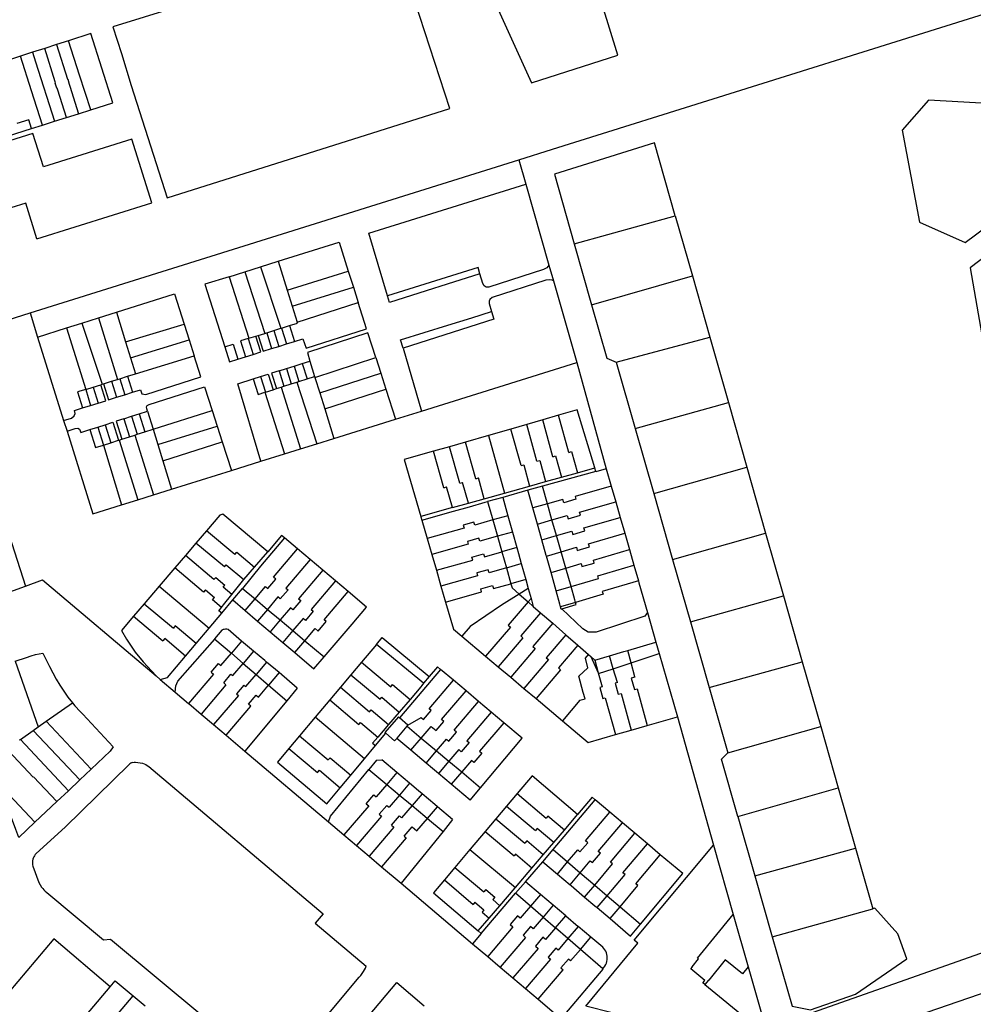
# Model space of a CAD drawing. Header units: inches. Extents: x 210911 to 224988, y 571697 to 586201.
# Tile 144 of 256: x 223356 to 223721, y 572435 to 572811. Entities that reach past the tile are written whole.
import ezdxf

# ---------------------------------------------------------------- set-up
doc = ezdxf.new("R2010")
doc.units = ezdxf.units.IN
doc.header["$MEASUREMENT"] = 0

msp = doc.modelspace()

# ---------------------------------------------------------------- linework, layer by layer
for points in [[(223584.744, 572797.544), (223561.922, 572871.934), (223519.269, 572858.79), (223551.85, 572786.946), (223584.744, 572797.544)], [(223412.756, 572743.052), (223520.64, 572777.111), (223499.639, 572841.763), (223391.952, 572808.406)], [(223546.952, 572757.523), (223559.889, 572761.588), (223769.438, 572827.427)], [(223391.952, 572808.406), (223395.216, 572798.195), (223399.007, 572785.892), (223412.756, 572743.052)], [(223383.526, 572776.619), (223391.994, 572779.266), (223383.601, 572805.809), (223374.959, 572803.026)], [(223370.444, 572801.573), (223365.924, 572800.121)], [(223374.959, 572803.026), (223370.444, 572801.573)], [(223370.444, 572801.573), (223374.667, 572788.364)], [(223383.526, 572776.619), (223379.237, 572789.845), (223374.959, 572803.026)], [(223356.685, 572797.146), (223347.98, 572794.343)], [(223361.273, 572798.624), (223356.685, 572797.146)], [(223365.095, 572770.858), (223360.925, 572783.897), (223356.685, 572797.146)], [(223365.924, 572800.121), (223361.273, 572798.624)], [(223361.273, 572798.624), (223362.439, 572794.947), (223369.623, 572772.276)], [(223370.099, 572786.886), (223369.945, 572787.375), (223365.924, 572800.121)], [(223370.701, 572784.976), (223370.597, 572784.942), (223369.976, 572786.846), (223370.099, 572786.886)], [(223374.667, 572788.364), (223374.757, 572788.393), (223375.297, 572786.463), (223375.277, 572786.457)], [(223375.277, 572786.457), (223375.502, 572785.754), (223378.888, 572775.172)], [(223374.252, 572773.725), (223370.961, 572784.154), (223370.701, 572784.976)], [(223771.123, 572753.613), (223764.04, 572776.919), (223703.427, 572780.361), (223693.307, 572768.937)], [(223374.252, 572773.725), (223378.888, 572775.172)], [(223378.888, 572775.172), (223383.526, 572776.619)], [(223360.868, 572769.534), (223359.816, 572772.864), (223355.308, 572771.452)], [(223360.868, 572769.534), (223365.095, 572770.858)], [(223365.095, 572770.858), (223369.623, 572772.276)], [(223369.623, 572772.276), (223374.252, 572773.725)], [(223333.597, 572760.903), (223360.868, 572769.534)], [(223361.456, 572767.649), (223334.142, 572759.15)], [(223362.902, 572727.37), (223406.888, 572741.122), (223399.259, 572765.457), (223365.423, 572754.94), (223361.456, 572767.649)], [(223693.307, 572768.937), (223699.975, 572733.807), (223717.438, 572726.047)], [(223598.748, 572764.109), (223560.555, 572752.131), (223568.147, 572725.441)], [(223606.702, 572736.23), (223598.748, 572764.109)], [(223360.363, 572699.066), (223546.952, 572757.523)], [(223546.952, 572757.523), (223549.616, 572748.305)], [(223717.438, 572726.047), (223734.249, 572738.439), (223741.233, 572743.388), (223745.124, 572745.475), (223748.494, 572746.704), (223771.123, 572753.613)], [(223496.826, 572705.611), (223489.706, 572729.57), (223549.616, 572748.305)], [(223549.616, 572748.305), (223558.464, 572717.331)], [(223362.902, 572727.37), (223358.666, 572740.99), (223341.424, 572735.632)], [(223568.147, 572725.441), (223606.702, 572736.23)], [(223606.702, 572736.23), (223613.235, 572713.321)], [(223455.115, 572718.838), (223478.311, 572726.149), (223481.856, 572715.026)], [(223568.147, 572725.441), (223574.742, 572702.24)], [(223735.559, 572728.316), (223729.879, 572724.305), (223719.343, 572716.321), (223725.872, 572678.998)], [(223448.39, 572716.719), (223455.115, 572718.838)], [(223455.115, 572718.838), (223458.559, 572707.79)], [(223436.355, 572712.924), (223442.369, 572714.822)], [(223442.369, 572714.822), (223448.39, 572716.719)], [(223442.369, 572714.822), (223449.944, 572691.298)], [(223448.39, 572716.719), (223456.055, 572693.211)], [(223458.559, 572707.79), (223481.856, 572715.026)], [(223481.856, 572715.026), (223483.803, 572708.945)], [(223531.414, 572716.47), (223496.826, 572705.611)], [(223532.144, 572713.964), (223531.414, 572716.47)], [(223558.464, 572717.331), (223557.657, 572716.337), (223556.455, 572715.682), (223535.522, 572708.876), (223534.547, 572708.924), (223533.726, 572709.429), (223533.201, 572710.336), (223532.144, 572713.964)], [(223558.464, 572717.331), (223560.18, 572711.369)], [(223436.355, 572712.924), (223427.117, 572710.014)], [(223436.355, 572712.924), (223443.89, 572689.401)], [(223532.144, 572713.964), (223519.643, 572710.043), (223511.571, 572707.506), (223497.568, 572703.112), (223496.826, 572705.611)], [(223560.18, 572711.369), (223559.725, 572711.542), (223558.593, 572711.716), (223557.302, 572711.555), (223536.821, 572704.959)], [(223560.18, 572711.369), (223569.173, 572680.163)], [(223574.742, 572702.24), (223613.235, 572713.321)], [(223613.235, 572713.321), (223619.939, 572689.798)], [(223427.117, 572710.014), (223434.68, 572686.105)], [(223458.559, 572707.79), (223460.453, 572701.711)], [(223460.453, 572701.711), (223483.803, 572708.945)], [(223483.803, 572708.945), (223485.67, 572703.058)], [(223393.286, 572699.355), (223415.466, 572706.339), (223419.157, 572694.784)], [(223462.363, 572695.575), (223485.67, 572703.058)], [(223488.871, 572693.014), (223485.67, 572703.058)], [(223536.821, 572704.959), (223535.962, 572704.265), (223535.598, 572703.647), (223535.631, 572702.713), (223536.554, 572699.592)], [(223386.428, 572697.194), (223393.286, 572699.355)], [(223393.286, 572699.355), (223396.8, 572688.105)], [(223460.453, 572701.711), (223462.363, 572695.575)], [(223502.762, 572685.598), (223501.804, 572688.831), (223519.893, 572694.43), (223529.003, 572697.255), (223536.554, 572699.592)], [(223536.554, 572699.592), (223537.412, 572696.691), (223502.762, 572685.598)], [(223574.742, 572702.24), (223580.56, 572681.769), (223584.161, 572680.313)], [(223339.868, 572692.617), (223360.363, 572699.066)], [(223360.363, 572699.066), (223363.225, 572689.887)], [(223380.171, 572695.22), (223386.428, 572697.194)], [(223386.428, 572697.194), (223393.782, 572673.702)], [(223459.389, 572694.254), (223462.475, 572695.218), (223462.363, 572695.575)], [(223363.225, 572689.887), (223374.271, 572693.366)], [(223374.271, 572693.366), (223380.171, 572695.22)], [(223374.271, 572693.366), (223381.586, 572669.876)], [(223380.171, 572695.22), (223387.869, 572671.847)], [(223396.8, 572688.105), (223419.157, 572694.784)], [(223419.157, 572694.784), (223421.073, 572688.794)], [(223450.709, 572691.536), (223453.447, 572692.395)], [(223453.447, 572692.395), (223456.055, 572693.211)], [(223453.447, 572692.395), (223455.336, 572686.323)], [(223456.055, 572693.211), (223456.344, 572693.301)], [(223456.344, 572693.301), (223459.389, 572694.254)], [(223456.344, 572693.301), (223458.231, 572687.228)], [(223459.389, 572694.254), (223461.275, 572688.18)], [(223465.73, 572685.608), (223488.871, 572693.014)], [(223363.225, 572689.887), (223373.174, 572657.959)], [(223396.8, 572688.105), (223398.736, 572681.906)], [(223398.736, 572681.906), (223421.073, 572688.794)], [(223421.073, 572688.794), (223422.999, 572682.765)], [(223443.661, 572689.329), (223440.73, 572688.411), (223442.611, 572682.337)], [(223443.661, 572689.329), (223443.89, 572689.401)], [(223443.661, 572689.329), (223445.547, 572683.258)], [(223443.89, 572689.401), (223446.575, 572690.243)], [(223445.547, 572683.258), (223448.462, 572684.171), (223446.575, 572690.243)], [(223446.575, 572690.243), (223447.443, 572690.515)], [(223447.443, 572690.515), (223449.944, 572691.298)], [(223447.443, 572690.515), (223449.328, 572684.442), (223452.596, 572685.466)], [(223449.944, 572691.298), (223450.709, 572691.536)], [(223450.709, 572691.536), (223452.596, 572685.466)], [(223458.231, 572687.228), (223461.275, 572688.18)], [(223461.275, 572688.18), (223464.557, 572689.206), (223465.73, 572685.608)], [(223492.357, 572682.092), (223489.372, 572691.448), (223466.259, 572683.973)], [(223584.161, 572680.313), (223619.939, 572689.798)], [(223619.939, 572689.798), (223627.017, 572664.94)], [(223434.68, 572686.105), (223437.912, 572687.119), (223439.683, 572681.418)], [(223434.68, 572686.105), (223436.451, 572680.403), (223439.683, 572681.418)], [(223452.596, 572685.466), (223455.336, 572686.323)], [(223455.336, 572686.323), (223458.231, 572687.228)], [(223502.762, 572685.598), (223509.869, 572661.629)], [(223398.736, 572681.906), (223400.628, 572675.849)], [(223400.628, 572675.849), (223422.999, 572682.765)], [(223402.522, 572669.741), (223403.059, 572668.243), (223403.746, 572668.049), (223404.543, 572667.993), (223425.581, 572674.679), (223422.999, 572682.765)], [(223439.683, 572681.418), (223442.611, 572682.337)], [(223442.611, 572682.337), (223445.547, 572683.258)], [(223464.289, 572679.779), (223467.168, 572680.683)], [(223466.259, 572683.973), (223467.168, 572680.683)], [(223467.168, 572680.683), (223469.015, 572674.763)], [(223469.112, 572674.451), (223492.357, 572682.092)], [(223492.357, 572682.092), (223494.266, 572676.103)], [(223584.161, 572680.313), (223591.409, 572654.948)], [(223329.267, 572679.313), (223330.82, 572675.557), (223338.623, 572656.693), (223358.633, 572594.73)], [(223455.432, 572676.995), (223452.559, 572676.091), (223454.402, 572670.171)], [(223455.432, 572676.995), (223458.256, 572677.883)], [(223455.432, 572676.995), (223457.276, 572671.075)], [(223458.256, 572677.883), (223461.167, 572678.798)], [(223458.256, 572677.883), (223460.1, 572671.963)], [(223461.167, 572678.798), (223464.289, 572679.779)], [(223461.167, 572678.798), (223463.013, 572672.878)], [(223464.289, 572679.779), (223466.135, 572673.859)], [(223509.869, 572661.629), (223569.173, 572680.163)], [(223569.173, 572680.163), (223580.359, 572639.579)], [(223388.41, 572672.016), (223391.499, 572672.986)], [(223391.499, 572672.986), (223393.782, 572673.702)], [(223391.499, 572672.986), (223393.399, 572666.876)], [(223393.782, 572673.702), (223394.591, 572673.956)], [(223394.591, 572673.956), (223397.592, 572674.897)], [(223394.591, 572673.956), (223396.489, 572667.847)], [(223397.592, 572674.897), (223400.628, 572675.849)], [(223397.592, 572674.897), (223399.489, 572668.789)], [(223448.466, 572642.439), (223439.655, 572672.025), (223445.564, 572673.889)], [(223445.564, 572673.889), (223448.386, 572674.777)], [(223445.564, 572673.889), (223447.408, 572667.968), (223450.051, 572668.801), (223457.495, 572645.265)], [(223448.386, 572674.777), (223451.3, 572675.695), (223453.145, 572669.775)], [(223448.386, 572674.777), (223450.229, 572668.857), (223453.145, 572669.775)], [(223462.265, 572672.644), (223463.013, 572672.878)], [(223463.013, 572672.878), (223466.135, 572673.859)], [(223466.135, 572673.859), (223469.015, 572674.763)], [(223469.015, 572674.763), (223469.112, 572674.451)], [(223469.112, 572674.451), (223470.94, 572668.598)], [(223470.94, 572668.598), (223494.266, 572676.103)], [(223494.266, 572676.103), (223496.237, 572669.921)], [(223381.586, 572669.876), (223378.511, 572668.912), (223380.413, 572662.804)], [(223381.586, 572669.876), (223384.415, 572670.764)], [(223381.586, 572669.876), (223383.411, 572663.744)], [(223384.415, 572670.764), (223387.337, 572671.68)], [(223384.415, 572670.764), (223386.317, 572664.655)], [(223386.317, 572664.655), (223389.238, 572665.571), (223387.337, 572671.68)], [(223387.337, 572671.68), (223387.869, 572671.847)], [(223387.869, 572671.847), (223388.41, 572672.016)], [(223388.41, 572672.016), (223390.311, 572665.907), (223393.399, 572666.876)], [(223399.489, 572668.789), (223402.522, 572669.741)], [(223405.127, 572661.548), (223404.896, 572662.419), (223404.837, 572663.186), (223405.12, 572663.717), (223405.795, 572664.124), (223426.999, 572670.927), (223429.923, 572661.767)], [(223453.145, 572669.775), (223454.402, 572670.171)], [(223454.402, 572670.171), (223456.17, 572670.727)], [(223456.17, 572670.727), (223457.276, 572671.075)], [(223456.17, 572670.727), (223463.546, 572647.154)], [(223457.276, 572671.075), (223460.1, 572671.963)], [(223460.1, 572671.963), (223462.265, 572672.644)], [(223462.265, 572672.644), (223469.839, 572649.118)], [(223472.86, 572662.446), (223496.237, 572669.921)], [(223496.237, 572669.921), (223499.879, 572658.506)], [(223393.399, 572666.876), (223396.489, 572667.847)], [(223396.489, 572667.847), (223399.489, 572668.789)], [(223470.94, 572668.598), (223472.86, 572662.446)], [(223373.174, 572657.959), (223376.191, 572658.888), (223377.122, 572659.756), (223377.511, 572660.694), (223377.329, 572661.836), (223380.413, 572662.804)], [(223380.413, 572662.804), (223383.411, 572663.744)], [(223383.411, 572663.744), (223386.317, 572664.655)], [(223402.011, 572660.551), (223405.127, 572661.548)], [(223405.127, 572661.548), (223407.287, 572654.67)], [(223407.287, 572654.67), (223429.923, 572661.767)], [(223429.923, 572661.767), (223431.815, 572655.826)], [(223472.86, 572662.446), (223476.379, 572651.168)], [(223499.879, 572658.506), (223509.869, 572661.629)], [(223569.289, 572662.032), (223562.161, 572659.984)], [(223575.963, 572639.911), (223569.289, 572662.032)], [(223591.409, 572654.948), (223627.017, 572664.94)], [(223627.017, 572664.94), (223634.056, 572640.182)], [(223373.174, 572657.959), (223374.484, 572653.963)], [(223396.115, 572658.663), (223393.204, 572657.731), (223395.361, 572650.852)], [(223396.115, 572658.663), (223399.116, 572659.625)], [(223396.115, 572658.663), (223398.275, 572651.784)], [(223399.116, 572659.625), (223402.011, 572660.551)], [(223399.116, 572659.625), (223401.278, 572652.746)], [(223402.011, 572660.551), (223404.172, 572653.673)], [(223476.379, 572651.168), (223499.879, 572658.506)], [(223556.094, 572658.241), (223550.025, 572656.498)], [(223562.161, 572659.984), (223556.094, 572658.241)], [(223559.982, 572644.172), (223556.094, 572658.241)], [(223566.069, 572645.85), (223562.161, 572659.984)], [(223374.484, 572653.963), (223377.611, 572654.966), (223378.644, 572655.023), (223379.261, 572654.659), (223379.727, 572653.427), (223383.173, 572654.527)], [(223374.484, 572653.963), (223384.359, 572622.422), (223395.271, 572625.827)], [(223383.173, 572654.527), (223386.248, 572655.51)], [(223383.173, 572654.527), (223385.339, 572647.647), (223388.413, 572648.629)], [(223386.248, 572655.51), (223388.964, 572656.376)], [(223386.248, 572655.51), (223388.413, 572648.629)], [(223388.964, 572656.376), (223391.925, 572657.321), (223394.081, 572650.442)], [(223388.964, 572656.376), (223391.126, 572649.497)], [(223404.172, 572653.673), (223407.287, 572654.67)], [(223407.287, 572654.67), (223409.11, 572648.814)], [(223409.11, 572648.814), (223431.815, 572655.826)], [(223431.815, 572655.826), (223433.723, 572649.859)], [(223543.958, 572654.755), (223535.432, 572652.305)], [(223550.025, 572656.498), (223543.958, 572654.755)], [(223547.811, 572640.815), (223543.958, 572654.755)], [(223553.898, 572642.493), (223550.025, 572656.498)], [(223591.409, 572654.948), (223598.502, 572630.102)], [(223391.126, 572649.497), (223394.081, 572650.442)], [(223394.081, 572650.442), (223394.385, 572650.539)], [(223394.385, 572650.539), (223395.361, 572650.852)], [(223394.385, 572650.539), (223401.45, 572627.758)], [(223395.361, 572650.852), (223398.275, 572651.784)], [(223398.275, 572651.784), (223400.36, 572652.453)], [(223400.36, 572652.453), (223401.278, 572652.746)], [(223400.36, 572652.453), (223407.443, 572629.62)], [(223401.278, 572652.746), (223404.172, 572653.673)], [(223469.839, 572649.118), (223476.379, 572651.168)], [(223535.432, 572652.305), (223526.565, 572649.758)], [(223535.432, 572652.305), (223541.553, 572630.3)], [(223388.413, 572648.629), (223391.126, 572649.497)], [(223388.413, 572648.629), (223395.271, 572625.827)], [(223409.11, 572648.814), (223411.026, 572642.655)], [(223411.026, 572642.655), (223433.723, 572649.859)], [(223433.723, 572649.859), (223437.216, 572638.933)], [(223457.495, 572645.265), (223463.546, 572647.154)], [(223463.546, 572647.154), (223469.839, 572649.118)], [(223520.488, 572648.012), (223514.415, 572646.267)], [(223526.565, 572649.758), (223520.488, 572648.012)], [(223524.44, 572634.063), (223520.488, 572648.012)], [(223530.519, 572635.776), (223526.565, 572649.758)], [(223448.466, 572642.439), (223457.495, 572645.265)], [(223514.415, 572646.267), (223503.231, 572643.054), (223509.529, 572621.357)], [(223518.352, 572632.349), (223514.415, 572646.267)], [(223553.898, 572642.493), (223554.944, 572642.782)], [(223554.944, 572642.782), (223557.184, 572634.666)], [(223559.982, 572644.172), (223561.016, 572644.457)], [(223561.016, 572644.457), (223563.251, 572636.361)], [(223566.069, 572645.85), (223567.126, 572646.142)], [(223567.126, 572646.142), (223569.355, 572638.065)], [(223411.026, 572642.655), (223414.413, 572631.81)], [(223414.413, 572631.81), (223437.216, 572638.933)], [(223437.216, 572638.933), (223448.466, 572642.439)], [(223547.811, 572640.815), (223548.863, 572641.105)], [(223548.863, 572641.105), (223551.107, 572632.969)], [(223569.355, 572638.065), (223575.963, 572639.911)], [(223575.994, 572639.808), (223575.963, 572639.911)], [(223576.362, 572638.59), (223575.994, 572639.808)], [(223580.359, 572639.579), (223576.417, 572638.407), (223576.362, 572638.59)], [(223580.359, 572639.579), (223582.274, 572632.894)], [(223598.502, 572630.102), (223634.056, 572640.182)], [(223634.056, 572640.182), (223641.227, 572614.95)], [(223530.519, 572635.776), (223531.548, 572636.066)], [(223533.786, 572628.131), (223531.548, 572636.066)], [(223576.362, 572638.59), (223555.967, 572632.877)], [(223557.184, 572634.666), (223563.251, 572636.361)], [(223563.251, 572636.361), (223569.355, 572638.065)], [(223407.443, 572629.62), (223414.413, 572631.81)], [(223518.352, 572632.349), (223519.385, 572632.64)], [(223521.616, 572624.733), (223519.385, 572632.64)], [(223524.44, 572634.063), (223525.468, 572634.353)], [(223527.701, 572626.432), (223525.468, 572634.353)], [(223541.553, 572630.3), (223551.107, 572632.969)], [(223555.967, 572632.877), (223550.478, 572631.339)], [(223551.107, 572632.969), (223557.184, 572634.666)], [(223557.881, 572626.18), (223555.967, 572632.877)], [(223582.274, 572632.894), (223568.468, 572629.036), (223568.775, 572627.991), (223564.107, 572626.619), (223563.759, 572627.823), (223557.881, 572626.18)], [(223582.274, 572632.894), (223583.974, 572626.956)], [(223395.271, 572625.827), (223401.45, 572627.758)], [(223401.45, 572627.758), (223407.443, 572629.62)], [(223527.701, 572626.432), (223533.786, 572628.131)], [(223533.786, 572628.131), (223541.553, 572630.3)], [(223540.831, 572628.637), (223535.067, 572627.023)], [(223550.478, 572631.339), (223540.831, 572628.637)], [(223540.831, 572628.637), (223542.795, 572621.636)], [(223552.354, 572624.636), (223550.478, 572631.339)], [(223598.502, 572630.102), (223605.689, 572604.887)], [(223521.616, 572624.733), (223509.529, 572621.357)], [(223509.928, 572619.985), (223522.003, 572623.366), (223528.087, 572625.069), (223534.171, 572626.772), (223535.067, 572627.023)], [(223521.616, 572624.733), (223527.701, 572626.432)], [(223535.067, 572627.023), (223537.055, 572620.012)], [(223557.881, 572626.18), (223552.354, 572624.636)], [(223554.081, 572618.467), (223552.354, 572624.636)], [(223559.63, 572620.064), (223557.881, 572626.18)], [(223559.63, 572620.064), (223565.492, 572621.751), (223565.873, 572620.448), (223570.495, 572621.808), (223570.193, 572622.989), (223583.974, 572626.956)], [(223583.974, 572626.956), (223585.682, 572620.997)], [(223433.988, 572622.264), (223432.772, 572621.878), (223427.691, 572615.915)], [(223451.105, 572607.876), (223433.988, 572622.264)], [(223509.529, 572621.357), (223509.554, 572621.272)], [(223509.554, 572621.272), (223509.928, 572619.985)], [(223542.795, 572621.636), (223537.055, 572620.012)], [(223542.795, 572621.636), (223544.545, 572615.396)], [(223561.336, 572614.098), (223567.256, 572615.8), (223567.63, 572614.527), (223572.154, 572615.858), (223571.857, 572617.02), (223585.682, 572620.997)], [(223585.682, 572620.997), (223587.423, 572614.921)], [(223509.928, 572619.985), (223511.984, 572612.904)], [(223537.055, 572620.012), (223530.179, 572618.067), (223529.851, 572619.223), (223525.763, 572618.066), (223526.068, 572616.908), (223511.984, 572612.904)], [(223537.055, 572620.012), (223538.823, 572613.776)], [(223554.081, 572618.467), (223559.63, 572620.064)], [(223555.753, 572612.493), (223555.613, 572612.994), (223554.081, 572618.467)], [(223561.336, 572614.098), (223559.63, 572620.064)], [(223427.691, 572615.915), (223423.655, 572611.179)], [(223438.559, 572606.829), (223427.691, 572615.915)], [(223457.481, 572613.183), (223448.365, 572602.424), (223441.433, 572593.878)], [(223457.481, 572613.183), (223456.333, 572614.15), (223451.105, 572607.876)], [(223462.436, 572609.008), (223457.481, 572613.183)], [(223511.984, 572612.904), (223513.741, 572606.853)], [(223538.823, 572613.776), (223532.07, 572611.866), (223531.742, 572613.02), (223527.414, 572611.795), (223527.679, 572610.82), (223513.741, 572606.853)], [(223544.545, 572615.396), (223538.823, 572613.776)], [(223538.823, 572613.776), (223540.508, 572607.831)], [(223544.545, 572615.396), (223546.215, 572609.446)], [(223555.753, 572612.493), (223561.336, 572614.098)], [(223563.12, 572607.857), (223561.336, 572614.098)], [(223563.12, 572607.857), (223568.938, 572609.57), (223569.276, 572608.419), (223573.949, 572609.795), (223573.628, 572610.858), (223587.423, 572614.921)], [(223587.423, 572614.921), (223589.211, 572608.679)], [(223605.689, 572604.887), (223641.227, 572614.95)], [(223641.227, 572614.95), (223648.026, 572591.045)], [(223423.655, 572611.179), (223419.64, 572606.467)], [(223434.567, 572602.064), (223423.655, 572611.179)], [(223446.235, 572589.86), (223450.263, 572594.624), (223451.169, 572593.857), (223454.156, 572597.409), (223453.27, 572598.157), (223462.436, 572609.008)], [(223467.273, 572604.931), (223462.436, 572609.008)], [(223546.215, 572609.446), (223540.508, 572607.831)], [(223546.215, 572609.446), (223546.824, 572607.274), (223547.926, 572603.343)], [(223557.433, 572606.502), (223555.753, 572612.493)], [(223419.64, 572606.467), (223415.577, 572601.699)], [(223430.554, 572597.241), (223419.64, 572606.467)], [(223438.559, 572606.829), (223439.258, 572607.666), (223446.056, 572601.989)], [(223446.056, 572601.989), (223451.105, 572607.876)], [(223513.741, 572606.853), (223515.502, 572600.787)], [(223515.502, 572600.787), (223529.37, 572604.73), (223529.032, 572605.833), (223533.506, 572607.098), (223533.834, 572605.943), (223540.508, 572607.831)], [(223540.508, 572607.831), (223542.238, 572601.731)], [(223557.516, 572606.207), (223557.433, 572606.502)], [(223557.516, 572606.207), (223563.12, 572607.857)], [(223559.265, 572599.967), (223557.516, 572606.207)], [(223564.902, 572601.627), (223563.12, 572607.857)], [(223564.902, 572601.627), (223570.722, 572603.341), (223571.061, 572602.19), (223575.735, 572603.566), (223575.442, 572604.625), (223589.211, 572608.679)], [(223589.211, 572608.679), (223590.895, 572602.798)], [(223415.577, 572601.699), (223409.598, 572594.682)], [(223426.547, 572592.442), (223415.577, 572601.699)], [(223434.567, 572602.064), (223435.253, 572602.885), (223441.995, 572597.255)], [(223441.995, 572597.255), (223446.056, 572601.989)], [(223467.273, 572604.931), (223458.056, 572594.02), (223458.836, 572593.36), (223455.896, 572589.872), (223455.002, 572590.63), (223450.987, 572585.883)], [(223472.117, 572600.848), (223467.273, 572604.931)], [(223542.238, 572601.731), (223535.647, 572599.865), (223535.317, 572601.029), (223530.889, 572599.774), (223531.175, 572598.695), (223517.258, 572594.739)], [(223542.238, 572601.731), (223547.926, 572603.343)], [(223542.238, 572601.731), (223543.949, 572595.692)], [(223547.926, 572603.343), (223549.621, 572597.298)], [(223559.265, 572599.967), (223564.902, 572601.627)], [(223566.917, 572594.583), (223564.902, 572601.627)], [(223566.917, 572594.583), (223577.381, 572597.664), (223577.106, 572598.739), (223590.895, 572602.798)], [(223590.895, 572602.798), (223592.624, 572596.763)], [(223605.689, 572604.887), (223612.475, 572581.121)], [(223431.27, 572598.099), (223430.554, 572597.241)], [(223431.27, 572598.099), (223434.774, 572595.174)], [(223472.117, 572600.848), (223462.906, 572589.944), (223463.702, 572589.273), (223460.712, 572585.731), (223459.778, 572586.523), (223455.818, 572581.841)], [(223476.961, 572596.765), (223472.117, 572600.848)], [(223515.502, 572600.787), (223517.258, 572594.739)], [(223561.242, 572592.913), (223559.265, 572599.967)], [(223283.058, 572567.52), (223358.633, 572594.73)], [(223358.633, 572594.73), (223365.067, 572597.181), (223408.499, 572560.435)], [(223409.598, 572594.682), (223403.935, 572588.037)], [(223409.598, 572594.682), (223428.719, 572578.729)], [(223434.04, 572594.295), (223434.774, 572595.174)], [(223437.354, 572591.493), (223434.04, 572594.295)], [(223437.354, 572591.493), (223441.995, 572597.255)], [(223437.742, 572589.48), (223441.433, 572593.878)], [(223441.433, 572593.878), (223446.235, 572589.86)], [(223476.961, 572596.765), (223467.692, 572585.792), (223468.476, 572585.128), (223465.503, 572581.61), (223464.572, 572582.398), (223460.667, 572577.783)], [(223481.79, 572592.695), (223476.961, 572596.765)], [(223517.258, 572594.739), (223519.014, 572588.69)], [(223519.014, 572588.69), (223532.783, 572592.605), (223532.492, 572593.705), (223536.959, 572594.97), (223537.289, 572593.806), (223543.949, 572595.692)], [(223549.621, 572597.298), (223543.949, 572595.692)], [(223543.949, 572595.692), (223544.403, 572594.094), (223547.168, 572591.68)], [(223550.598, 572593.812), (223547.168, 572591.68)], [(223549.621, 572597.298), (223550.598, 572593.812)], [(223550.598, 572593.812), (223551.657, 572590.037)], [(223561.242, 572592.913), (223566.917, 572594.583)], [(223568.645, 572588.539), (223568.381, 572589.46), (223566.917, 572594.583)], [(223592.624, 572596.763), (223578.848, 572592.702), (223579.169, 572591.641), (223568.645, 572588.539)], [(223592.624, 572596.763), (223592.832, 572596.038)], [(223592.832, 572596.038), (223596.072, 572584.729)], [(223427.274, 572593.312), (223426.547, 572592.442)], [(223427.274, 572593.312), (223430.777, 572590.387)], [(223430.035, 572589.499), (223430.777, 572590.387)], [(223434.177, 572587.548), (223437.354, 572591.493)], [(223465.296, 572573.91), (223469.212, 572578.533), (223470.305, 572577.607), (223473.388, 572581.25), (223472.649, 572581.875), (223481.79, 572592.695)], [(223483.274, 572580.247), (223488.827, 572586.764), (223481.79, 572592.695)], [(223547.168, 572591.68), (223540.387, 572587.465), (223528.36, 572579.329)], [(223547.168, 572591.68), (223550.544, 572588.733)], [(223551.657, 572590.037), (223550.544, 572588.733)], [(223551.657, 572590.037), (223552.502, 572587.023)], [(223562.64, 572587.928), (223561.242, 572592.913)], [(223612.475, 572581.121), (223648.026, 572591.045)], [(223648.026, 572591.045), (223655.203, 572565.861)], [(223403.935, 572588.037), (223399.85, 572583.243)], [(223403.935, 572588.037), (223415.105, 572578.693)], [(223433.437, 572586.63), (223430.035, 572589.499)], [(223432.408, 572585.352), (223433.437, 572586.63)], [(223433.437, 572586.63), (223434.177, 572587.548)], [(223433.523, 572584.453), (223437.742, 572589.48)], [(223437.742, 572589.48), (223442.5, 572585.443)], [(223442.5, 572585.443), (223446.235, 572589.86)], [(223446.235, 572589.86), (223450.987, 572585.883)], [(223519.014, 572588.69), (223522.035, 572578.283), (223525.228, 572575.601)], [(223550.544, 572588.733), (223542.941, 572579.817)], [(223550.544, 572588.733), (223552.502, 572587.023)], [(223552.502, 572587.023), (223555.262, 572584.614)], [(223562.789, 572587.396), (223562.64, 572587.928)], [(223562.94, 572586.859), (223562.789, 572587.396)], [(223568.645, 572588.539), (223562.94, 572586.859)], [(223563.179, 572586.005), (223562.94, 572586.859)], [(223563.423, 572586.078), (223568.882, 572587.712), (223568.645, 572588.539)], [(223399.85, 572583.243), (223395.236, 572577.829), (223397.12, 572574.5), (223400.439, 572569.575), (223403.553, 572565.883), (223408.499, 572560.435)], [(223399.85, 572583.243), (223411.05, 572573.86)], [(223428.719, 572578.729), (223433.523, 572584.453)], [(223433.523, 572584.453), (223432.408, 572585.352)], [(223442.5, 572585.443), (223447.225, 572581.435)], [(223450.987, 572585.883), (223447.225, 572581.435)], [(223450.987, 572585.883), (223455.818, 572581.841)], [(223555.262, 572584.614), (223547.702, 572575.748)], [(223555.262, 572584.614), (223559.922, 572580.546)], [(223563.179, 572586.005), (223563.423, 572586.078)], [(223596.072, 572584.729), (223595.055, 572583.236), (223576.471, 572577.134), (223573.513, 572577.199), (223571.407, 572578.429), (223563.423, 572586.078)], [(223596.072, 572584.729), (223599.336, 572573.343)], [(223423.776, 572572.839), (223415.806, 572579.528), (223415.105, 572578.693)], [(223447.225, 572581.435), (223452.027, 572577.361)], [(223455.818, 572581.841), (223452.027, 572577.361)], [(223455.818, 572581.841), (223460.667, 572577.783)], [(223472.639, 572567.765), (223483.274, 572580.247)], [(223528.36, 572579.329), (223525.228, 572575.601)], [(223543.779, 572579.089), (223534.304, 572567.977)], [(223542.941, 572579.817), (223543.779, 572579.089)], [(223559.922, 572580.546), (223552.356, 572571.661)], [(223559.922, 572580.546), (223564.915, 572576.187)], [(223612.475, 572581.121), (223619.625, 572556.068)], [(223423.776, 572572.839), (223428.719, 572578.729)], [(223433.567, 572577.963), (223430.763, 572574.658)], [(223435.933, 572578.164), (223435.458, 572578.263), (223434.974, 572578.293), (223434.491, 572578.252), (223434.018, 572578.141), (223433.567, 572577.963)], [(223441.14, 572573.766), (223435.933, 572578.164)], [(223452.027, 572577.361), (223456.849, 572573.271)], [(223460.667, 572577.783), (223456.849, 572573.271)], [(223460.667, 572577.783), (223465.296, 572573.91)], [(223492.594, 572572.467), (223494.854, 572575.152), (223512.685, 572560.198)], [(223525.228, 572575.601), (223534.304, 572567.977)], [(223548.523, 572574.985), (223539.107, 572563.942)], [(223547.702, 572575.748), (223548.523, 572574.985)], [(223564.915, 572576.187), (223557.445, 572567.415)], [(223564.915, 572576.187), (223569.485, 572572.197)], [(223419.72, 572568.007), (223411.751, 572574.695), (223411.05, 572573.86)], [(223415.761, 572554.296), (223415.981, 572556.73), (223416.811, 572558.414), (223430.884, 572574.555)], [(223419.72, 572568.007), (223423.776, 572572.839)], [(223430.763, 572574.658), (223430.884, 572574.555)], [(223430.884, 572574.555), (223437.211, 572569.117)], [(223441.14, 572573.766), (223437.211, 572569.117)], [(223445.694, 572569.921), (223441.14, 572573.766)], [(223456.849, 572573.271), (223461.448, 572569.369)], [(223461.448, 572569.369), (223465.296, 572573.91)], [(223465.296, 572573.91), (223472.639, 572567.765)], [(223492.594, 572572.467), (223486.935, 572565.745)], [(223510.547, 572557.674), (223492.594, 572572.467)], [(223552.356, 572571.661), (223553.232, 572570.946)], [(223569.485, 572572.197), (223562.104, 572563.528)], [(223569.485, 572572.197), (223573.586, 572568.615)], [(223588.576, 572570.194), (223599.336, 572573.343)], [(223599.336, 572573.343), (223600.574, 572569.025)], [(223354.63, 572566.04), (223358.976, 572567.551), (223360.708, 572568.13), (223362.474, 572568.593), (223363.848, 572568.898), (223365.232, 572569.151), (223367.76, 572564.07), (223370.291, 572559.261), (223371.733, 572556.921), (223373.229, 572554.615), (223374.825, 572552.394), (223376.511, 572550.241)], [(223410.053, 572559.117), (223412.838, 572559.806), (223419.72, 572568.007)], [(223429.505, 572561.858), (223432.32, 572565.215), (223433.248, 572564.428), (223437.211, 572569.117)], [(223437.211, 572569.117), (223441.697, 572565.262)], [(223445.694, 572569.921), (223441.697, 572565.262)], [(223450.636, 572565.749), (223449.96, 572566.319), (223445.694, 572569.921)], [(223461.448, 572569.369), (223468.737, 572563.186)], [(223468.737, 572563.186), (223472.639, 572567.765)], [(223534.304, 572567.977), (223539.107, 572563.942)], [(223553.232, 572570.946), (223543.865, 572559.945)], [(223570.257, 572551.241), (223572.273, 572551.709), (223571.561, 572554.168), (223569.921, 572560.381), (223573.386, 572563.554), (223572.421, 572567.233), (223573.586, 572568.615)], [(223573.586, 572568.615), (223574.491, 572567.824)], [(223574.491, 572567.824), (223577.322, 572561.628)], [(223575.965, 572566.537), (223574.491, 572567.824)], [(223576.04, 572566.472), (223581.661, 572568.144)], [(223581.661, 572568.144), (223587.04, 572569.744), (223588.576, 572570.194)], [(223583.061, 572563.229), (223581.661, 572568.144)], [(223589.812, 572565.463), (223588.576, 572570.194)], [(223589.812, 572565.463), (223600.574, 572569.025)], [(223600.574, 572569.025), (223607.505, 572544.841)], [(223354.63, 572566.04), (223363.43, 572540.99)], [(223434.284, 572557.86), (223437.07, 572561.186), (223437.725, 572560.631), (223441.697, 572565.262)], [(223441.697, 572565.262), (223446.637, 572561.018)], [(223450.636, 572565.749), (223446.637, 572561.018)], [(223455.416, 572561.712), (223450.636, 572565.749)], [(223486.935, 572565.745), (223482.884, 572560.933)], [(223486.935, 572565.745), (223498.068, 572556.336)], [(223515.871, 572563.961), (223512.685, 572560.198)], [(223517.09, 572562.934), (223515.871, 572563.961)], [(223539.107, 572563.942), (223543.865, 572559.945)], [(223558.307, 572566.716), (223548.921, 572555.699)], [(223557.445, 572567.415), (223558.307, 572566.716)], [(223576.04, 572566.472), (223575.965, 572566.537)], [(223575.965, 572566.537), (223577.322, 572561.628)], [(223583.061, 572563.229), (223589.812, 572565.463)], [(223591.31, 572559.931), (223591.241, 572560.148), (223589.812, 572565.463)], [(223619.625, 572556.068), (223655.203, 572565.861)], [(223655.203, 572565.861), (223662.274, 572541.102)], [(223408.499, 572560.435), (223410.053, 572559.117)], [(223429.505, 572561.858), (223430.356, 572561.161), (223420.883, 572549.953)], [(223442.024, 572556.979), (223442.724, 572556.388), (223446.637, 572561.018)], [(223446.637, 572561.018), (223451.383, 572556.939)], [(223455.416, 572561.712), (223451.383, 572556.939)], [(223462.396, 572555.817), (223455.416, 572561.712)], [(223482.884, 572560.933), (223478.826, 572556.113)], [(223482.884, 572560.933), (223493.994, 572551.536)], [(223517.09, 572562.934), (223501.42, 572544.507)], [(223512.685, 572560.198), (223510.547, 572557.674)], [(223522.006, 572558.789), (223517.09, 572562.934)], [(223543.865, 572559.945), (223548.921, 572555.699)], [(223562.926, 572562.783), (223553.567, 572551.797)], [(223562.104, 572563.528), (223562.926, 572562.783)], [(223577.322, 572561.628), (223577.44, 572561.369), (223583.061, 572563.229)], [(223577.322, 572561.628), (223578.81, 572556.242), (223577.862, 572555.979), (223579.013, 572551.843), (223579.958, 572552.089), (223583.84, 572538.044)], [(223584.607, 572557.969), (223583.061, 572563.229)], [(223410.053, 572559.117), (223415.761, 572554.296)], [(223434.284, 572557.86), (223435.125, 572557.11), (223425.657, 572545.906)], [(223442.024, 572556.979), (223439.204, 572553.614), (223439.875, 572553.017), (223430.439, 572541.853)], [(223446.674, 572553.102), (223447.53, 572552.379), (223451.383, 572556.939)], [(223451.383, 572556.939), (223458.349, 572550.955)], [(223498.068, 572556.336), (223498.753, 572557.145), (223505.443, 572551.469)], [(223504.632, 572541.711), (223509.714, 572544.542), (223510.546, 572543.837), (223513.478, 572547.288), (223512.771, 572547.888), (223522.006, 572558.789)], [(223510.547, 572557.674), (223509.949, 572556.82), (223509.553, 572556.253), (223505.443, 572551.469)], [(223526.808, 572554.74), (223522.006, 572558.789)], [(223584.607, 572557.969), (223583.749, 572557.731), (223584.94, 572553.452), (223586.052, 572553.79), (223589.921, 572539.791)], [(223591.31, 572559.931), (223589.884, 572559.55), (223591.091, 572555.22), (223592.118, 572555.504), (223595.982, 572541.532)], [(223415.761, 572554.296), (223420.883, 572549.953)], [(223435.214, 572537.805), (223444.624, 572548.94), (223443.789, 572549.66), (223446.674, 572553.102)], [(223462.396, 572555.817), (223458.349, 572550.955)], [(223478.826, 572556.113), (223474.769, 572551.293)], [(223478.826, 572556.113), (223489.915, 572546.727)], [(223509.728, 572536.727), (223513.513, 572541.195), (223515.413, 572539.585), (223518.356, 572543.049), (223517.508, 572543.764), (223526.808, 572554.74)], [(223531.608, 572550.694), (223526.808, 572554.74)], [(223548.921, 572555.699), (223553.567, 572551.797)], [(223619.625, 572556.068), (223626.769, 572531.029)], [(223366.48, 572543.15), (223376.511, 572550.241)], [(223376.511, 572550.241), (223377.486, 572549.058), (223379.451, 572546.821), (223380.465, 572545.793), (223392.06, 572533.37), (223390.98, 572531.76), (223383.69, 572524.86)], [(223420.883, 572549.953), (223420.959, 572549.888)], [(223420.959, 572549.888), (223425.657, 572545.906)], [(223458.349, 572550.955), (223442.359, 572531.749)], [(223474.769, 572551.293), (223469.212, 572544.692)], [(223474.769, 572551.293), (223485.836, 572541.918)], [(223493.994, 572551.536), (223494.667, 572552.329), (223501.327, 572546.678)], [(223505.443, 572551.469), (223501.327, 572546.678)], [(223515.525, 572531.863), (223519.314, 572536.343), (223520.249, 572535.552), (223523.183, 572539.006), (223522.315, 572539.72), (223531.608, 572550.694)], [(223536.403, 572546.652), (223531.608, 572550.694)], [(223553.567, 572551.797), (223563.627, 572543.347)], [(223570.257, 572551.241), (223563.627, 572543.347)], [(223425.657, 572545.906), (223430.439, 572541.853)], [(223489.915, 572546.727), (223490.588, 572547.52), (223497.218, 572541.895)], [(223501.327, 572546.678), (223497.218, 572541.895)], [(223536.403, 572546.652), (223527.132, 572535.708), (223527.966, 572535.036), (223524.978, 572531.517), (223524.024, 572532.325), (223520.265, 572527.886)], [(223541.219, 572542.591), (223536.403, 572546.652)], [(223363.43, 572540.99), (223366.48, 572543.15)], [(223366.48, 572543.15), (223383.69, 572524.86)], [(223430.439, 572541.853), (223435.214, 572537.805)], [(223469.212, 572544.692), (223463.216, 572537.57)], [(223488.019, 572528.8), (223469.212, 572544.692)], [(223485.836, 572541.918), (223486.509, 572542.711), (223493.109, 572537.113)], [(223497.218, 572541.895), (223493.109, 572537.113)], [(223501.42, 572544.507), (223500.996, 572544.876), (223495.874, 572538.801), (223496.17, 572538.545)], [(223500.499, 572536.748), (223504.284, 572541.295)], [(223504.632, 572541.711), (223501.42, 572544.507)], [(223504.284, 572541.295), (223504.632, 572541.711)], [(223504.284, 572541.295), (223509.728, 572536.727)], [(223541.219, 572542.591), (223531.998, 572531.704), (223532.902, 572531.012), (223529.858, 572527.427), (223528.927, 572528.215), (223525.168, 572523.773)], [(223548.191, 572536.712), (223541.219, 572542.591)], [(223563.627, 572543.347), (223573.483, 572535.069), (223583.84, 572538.044)], [(223589.921, 572539.791), (223595.982, 572541.532)], [(223595.982, 572541.532), (223607.505, 572544.841)], [(223607.505, 572544.841), (223621.26, 572495.825)], [(223356.65, 572536.19), (223361.49, 572539.62)], [(223361.49, 572539.62), (223363.43, 572540.99)], [(223361.49, 572539.62), (223379.34, 572520.75)], [(223435.214, 572537.805), (223442.359, 572531.749)], [(223463.216, 572537.57), (223459.17, 572532.764)], [(223463.216, 572537.57), (223474.17, 572528.353)], [(223492.243, 572533.85), (223496.17, 572538.545)], [(223496.17, 572538.545), (223499.561, 572535.621), (223500.39, 572536.618)], [(223583.84, 572538.044), (223589.921, 572539.791)], [(223626.769, 572531.029), (223662.274, 572541.102)], [(223662.274, 572541.102), (223668.954, 572517.753)], [(223350.19, 572533.91), (223361.58, 572521.84), (223361.69, 572521.95), (223370.6, 572512.5)], [(223356.12, 572536), (223356.65, 572536.19)], [(223356.65, 572536.19), (223374.96, 572516.62)], [(223488.019, 572528.8), (223492.243, 572533.85)], [(223493.109, 572537.113), (223491.128, 572534.807), (223492.243, 572533.85)], [(223500.39, 572536.618), (223500.499, 572536.748)], [(223505.783, 572532.071), (223500.39, 572536.618)], [(223505.783, 572532.071), (223509.728, 572536.727)], [(223509.728, 572536.727), (223515.525, 572531.863)], [(223532.327, 572517.768), (223548.191, 572536.712)], [(223442.359, 572531.749), (223474.329, 572504.709)], [(223459.17, 572532.764), (223454.773, 572527.541), (223473.677, 572511.651), (223478.734, 572517.697)], [(223459.17, 572532.764), (223470.095, 572523.563)], [(223511.572, 572527.191), (223505.783, 572532.071)], [(223511.572, 572527.191), (223515.525, 572531.863)], [(223515.525, 572531.863), (223520.265, 572527.886)], [(223630.657, 572506.722), (223624.416, 572528.616), (223626.769, 572531.029)], [(223362.656, 572492.608), (223373.73, 572502.72), (223398.22, 572526.6)], [(223399.456, 572527.417), (223399.105, 572527.283), (223398.778, 572527.099), (223398.481, 572526.87), (223398.22, 572526.6)], [(223399.456, 572527.417), (223400.036, 572527.552), (223400.63, 572527.58), (223403.32, 572527.13), (223404.495, 572526.683), (223405.096, 572526.276), (223405.67, 572525.83), (223472.24, 572469.61), (223469.2, 572465.99), (223488.67, 572449.6)], [(223474.17, 572528.353), (223474.887, 572529.2), (223482.767, 572522.52)], [(223482.767, 572522.52), (223488.019, 572528.8)], [(223492.58, 572528.226), (223489.73, 572524.761)], [(223492.58, 572528.226), (223494.678, 572528.415)], [(223500.437, 572523.541), (223494.678, 572528.415)], [(223516.3, 572523.204), (223514.012, 572525.134), (223511.572, 572527.191)], [(223520.265, 572527.886), (223516.3, 572523.204)], [(223520.265, 572527.886), (223525.168, 572523.773)], [(223379.34, 572520.75), (223383.69, 572524.86)], [(223470.095, 572523.563), (223470.813, 572524.41), (223478.734, 572517.697)], [(223474.329, 572504.709), (223475.082, 572506.955), (223489.73, 572524.761)], [(223478.734, 572517.697), (223482.767, 572522.52)], [(223489.73, 572524.761), (223496.584, 572519.02)], [(223500.437, 572523.541), (223496.584, 572519.02)], [(223505.258, 572519.46), (223500.437, 572523.541)], [(223521.193, 572519.076), (223516.3, 572523.204)], [(223525.168, 572523.773), (223521.193, 572519.076)], [(223525.168, 572523.773), (223532.327, 572517.768)], [(223348.31, 572519.24), (223362.22, 572504.58)], [(223362.22, 572504.58), (223356.066, 572498.764), (223354.915, 572501.804), (223348.31, 572519.24)], [(223374.96, 572516.62), (223379.34, 572520.75)], [(223496.584, 572519.02), (223492.525, 572514.256)], [(223496.584, 572519.02), (223501.422, 572514.969)], [(223505.258, 572519.46), (223501.422, 572514.969)], [(223510.048, 572515.409), (223508.611, 572516.623), (223505.258, 572519.46)], [(223528.361, 572513.032), (223521.193, 572519.076)], [(223552.102, 572522.312), (223546.37, 572515.527)], [(223569.4, 572507.483), (223552.102, 572522.312)], [(223370.6, 572512.5), (223374.96, 572516.62)], [(223488.709, 572511.67), (223491.585, 572515.056)], [(223491.585, 572515.056), (223492.525, 572514.256)], [(223501.422, 572514.969), (223497.42, 572510.284)], [(223501.422, 572514.969), (223506.236, 572510.938)], [(223510.048, 572515.409), (223506.236, 572510.938)], [(223514.854, 572511.35), (223510.048, 572515.409)], [(223528.361, 572513.032), (223532.327, 572517.768)], [(223546.37, 572515.527), (223542.307, 572510.716)], [(223546.37, 572515.527), (223557.424, 572506.194)], [(223630.657, 572506.722), (223668.954, 572517.753)], [(223668.954, 572517.753), (223675.562, 572494.677)], [(223362.22, 572504.58), (223370.6, 572512.5)], [(223488.709, 572511.67), (223489.643, 572510.874)], [(223515.867, 572510.494), (223514.854, 572511.35)], [(223560.131, 572494.108), (223576.163, 572513.134)], [(223575.018, 572514.099), (223569.4, 572507.483)], [(223576.163, 572513.134), (223575.018, 572514.099)], [(223581.717, 572508.449), (223576.163, 572513.134)], [(223489.643, 572510.874), (223480.174, 572499.762)], [(223493.661, 572507.609), (223496.557, 572511.019)], [(223493.661, 572507.609), (223494.515, 572506.883)], [(223496.557, 572511.019), (223497.42, 572510.284)], [(223506.236, 572510.938), (223502.236, 572506.247)], [(223506.236, 572510.938), (223511.038, 572506.919)], [(223512.085, 572506.041), (223515.867, 572510.494)], [(223521.691, 572505.577), (223515.867, 572510.494)], [(223542.307, 572510.716), (223538.237, 572505.897)], [(223542.307, 572510.716), (223553.347, 572501.396)], [(223564.375, 572501.592), (223569.4, 572507.483)], [(223565.618, 572489.417), (223569.485, 572493.989), (223570.322, 572493.275), (223573.282, 572496.774), (223572.469, 572497.516), (223581.717, 572508.449)], [(223586.538, 572504.382), (223581.717, 572508.449)], [(223474.329, 572504.709), (223480.174, 572499.762)], [(223494.515, 572506.883), (223484.968, 572495.706)], [(223498.411, 572503.466), (223501.387, 572506.969)], [(223501.387, 572506.969), (223502.236, 572506.247)], [(223508.051, 572501.29), (223512.085, 572506.041)], [(223511.038, 572506.919), (223512.085, 572506.041)], [(223512.085, 572506.041), (223518.038, 572501.057)], [(223521.691, 572505.577), (223518.038, 572501.057)], [(223538.237, 572505.897), (223534.181, 572501.094)], [(223538.237, 572505.897), (223549.263, 572496.591)], [(223558.049, 572506.929), (223557.424, 572506.194)], [(223564.375, 572501.592), (223558.049, 572506.929)], [(223570.41, 572485.32), (223574.255, 572489.864), (223575.1, 572489.143), (223578.123, 572492.718), (223577.262, 572493.418), (223586.538, 572504.382)], [(223591.275, 572500.387), (223586.538, 572504.382)], [(223630.657, 572506.722), (223637.102, 572484.097)], [(223641.387, 572425.645), (223869.59, 572506.153)], [(223499.254, 572502.75), (223489.778, 572491.636)], [(223498.411, 572503.466), (223499.254, 572502.75)], [(223518.038, 572501.057), (223518.028, 572501.044), (223502.043, 572481.258)], [(223503.231, 572499.273), (223506.246, 572502.824)], [(223506.246, 572502.824), (223508.051, 572501.29)], [(223534.181, 572501.094), (223528.414, 572494.267), (223528.312, 572494.147)], [(223534.181, 572501.094), (223545.191, 572491.799)], [(223553.999, 572502.164), (223553.347, 572501.396)], [(223560.308, 572496.824), (223553.999, 572502.164)], [(223560.308, 572496.824), (223564.375, 572501.592)], [(223575.958, 572480.578), (223582.767, 572488.633), (223581.965, 572489.373), (223591.275, 572500.387)], [(223596.063, 572496.349), (223591.275, 572500.387)], [(223480.174, 572499.762), (223484.968, 572495.706)], [(223503.995, 572498.622), (223494.573, 572487.579)], [(223503.231, 572499.273), (223503.995, 572498.622)], [(223550.008, 572497.467), (223549.263, 572496.591)], [(223556.308, 572492.134), (223550.008, 572497.467)], [(223556.308, 572492.134), (223560.308, 572496.824)], [(223580.7, 572476.524), (223587.531, 572484.602), (223586.709, 572485.288), (223596.063, 572496.349)], [(223601.009, 572492.178), (223596.063, 572496.349)], [(223362.656, 572492.608), (223362.32, 572492.224), (223362.024, 572491.809), (223361.771, 572491.366), (223361.564, 572490.9), (223361.405, 572490.415)], [(223484.968, 572495.706), (223489.778, 572491.636)], [(223528.312, 572494.147), (223522.56, 572487.336)], [(223528.312, 572494.147), (223545.649, 572479.638)], [(223545.714, 572492.415), (223545.191, 572491.799)], [(223552.005, 572487.09), (223545.714, 572492.415)], [(223556.157, 572489.505), (223560.131, 572494.108)], [(223560.131, 572494.108), (223565.618, 572489.417)], [(223622.776, 572421.63), (223572.525, 572434.306), (223592.384, 572458.368), (223590.993, 572459.564), (223621.26, 572495.825)], [(223621.26, 572495.825), (223628.85, 572469.367)], [(223637.102, 572484.097), (223675.562, 572494.677)], [(223675.562, 572494.677), (223682.189, 572471.553)], [(223688.25, 572426.999), (223695.148, 572429.424), (223726.575, 572440.23), (223767.002, 572454.909), (223872.549, 572492.378)], [(223361.405, 572490.415), (223361.299, 572489.885), (223361.25, 572489.346), (223361.261, 572488.806), (223361.329, 572488.27), (223361.456, 572487.744)], [(223489.778, 572491.636), (223494.573, 572487.579)], [(223549.514, 572481.811), (223556.157, 572489.505)], [(223552.005, 572487.09), (223556.308, 572492.134)], [(223556.157, 572489.505), (223561.709, 572484.796)], [(223561.709, 572484.796), (223565.618, 572489.417)], [(223565.618, 572489.417), (223570.41, 572485.32)], [(223585.626, 572472.312), (223592.432, 572480.36), (223591.621, 572481.075), (223601.009, 572492.178)], [(223609.588, 572484.942), (223601.009, 572492.178)], [(223361.456, 572487.744), (223363.701, 572481.526), (223364.172, 572480.647), (223364.724, 572479.816)], [(223494.573, 572487.579), (223502.043, 572481.258)], [(223522.56, 572487.336), (223518.537, 572482.573)], [(223522.56, 572487.336), (223533.571, 572477.942)], [(223545.649, 572479.638), (223552.005, 572487.09)], [(223561.709, 572484.796), (223566.517, 572480.718)], [(223566.517, 572480.718), (223570.41, 572485.32)], [(223570.41, 572485.32), (223575.958, 572480.578)], [(223593.425, 572465.647), (223609.588, 572484.942)], [(223502.043, 572481.258), (223529.316, 572458.176)], [(223518.537, 572482.573), (223514.404, 572477.68)], [(223518.537, 572482.573), (223529.532, 572473.194)], [(223545.743, 572477.443), (223549.514, 572481.811)], [(223555.235, 572476.981), (223549.514, 572481.811)], [(223637.102, 572484.097), (223643.75, 572460.788)], [(223364.724, 572479.816), (223365.169, 572479.252), (223365.651, 572478.719), (223366.169, 572478.221), (223366.72, 572477.76)], [(223366.72, 572477.76), (223388.39, 572459.66), (223391.1, 572459.94), (223426.75, 572430.23), (223426.99, 572427.38), (223446.58, 572410.94)], [(223514.404, 572477.68), (223531.5, 572463.051)], [(223532.578, 572462.128), (223545.743, 572477.443)], [(223534.386, 572478.9), (223533.571, 572477.942)], [(223534.386, 572478.9), (223537.813, 572475.969)], [(223539.724, 572472.693), (223545.587, 572479.566), (223545.649, 572479.638)], [(223551.434, 572472.51), (223545.743, 572477.443)], [(223566.517, 572480.718), (223566.906, 572480.388), (223572.088, 572476)], [(223572.088, 572476), (223575.958, 572480.578)], [(223575.958, 572480.578), (223580.7, 572476.524)], [(223530.227, 572474.011), (223529.532, 572473.194)], [(223530.227, 572474.011), (223533.648, 572471.085)], [(223537.813, 572475.969), (223537, 572475.016)], [(223537, 572475.016), (223539.724, 572472.693)], [(223555.235, 572476.981), (223551.434, 572472.51)], [(223560.061, 572472.906), (223555.235, 572476.981)], [(223572.088, 572476), (223576.031, 572472.66)], [(223576.848, 572471.968), (223580.7, 572476.524)], [(223580.7, 572476.524), (223585.626, 572472.312)], [(223533.648, 572471.085), (223532.956, 572470.274)], [(223532.956, 572470.274), (223535.68, 572467.952)], [(223535.68, 572467.952), (223539.724, 572472.693)], [(223551.434, 572472.51), (223547.535, 572467.924)], [(223556.207, 572468.374), (223551.434, 572472.51)], [(223560.061, 572472.906), (223556.207, 572468.374)], [(223564.877, 572468.839), (223560.061, 572472.906)], [(223576.031, 572472.66), (223576.848, 572471.968)], [(223576.848, 572471.968), (223581.793, 572467.779)], [(223581.793, 572467.779), (223585.626, 572472.312)], [(223585.626, 572472.312), (223593.425, 572465.647)], [(223643.75, 572460.788), (223651.313, 572434.275), (223658.354, 572432.943), (223675.481, 572438.907), (223695.103, 572452.371), (223691.741, 572461.908), (223682.902, 572471.754), (223682.189, 572471.553)], [(223643.75, 572460.788), (223682.189, 572471.553)], [(223531.5, 572463.051), (223535.68, 572467.952)], [(223547.535, 572467.924), (223546.438, 572468.857), (223543.616, 572465.521)], [(223556.207, 572468.374), (223552.408, 572463.907)], [(223556.207, 572468.374), (223560.971, 572464.246)], [(223560.971, 572464.246), (223564.877, 572468.839)], [(223564.877, 572468.839), (223569.691, 572464.776)], [(223581.793, 572467.779), (223589.642, 572461.131)], [(223617.995, 572442.625), (223617.22, 572443.258), (223617.966, 572444.175), (223612.615, 572448.544), (223613.246, 572449.32), (223613.171, 572449.382), (223615.593, 572452.36), (223615.244, 572452.645), (223628.85, 572469.367)], [(223628.85, 572469.367), (223634.596, 572449.323)], [(223531.5, 572463.051), (223532.578, 572462.128)], [(223544.705, 572464.596), (223535.09, 572453.288)], [(223543.616, 572465.521), (223544.705, 572464.596)], [(223552.408, 572463.907), (223551.423, 572464.745), (223548.589, 572461.395)], [(223560.971, 572464.246), (223557.18, 572459.788)], [(223565.733, 572460.118), (223560.971, 572464.246)], [(223569.691, 572464.776), (223565.733, 572460.118)], [(223574.494, 572460.721), (223569.691, 572464.776)], [(223589.642, 572461.131), (223593.425, 572465.647)], [(223390.92, 572441.7), (223369.38, 572460.04), (223348.7, 572435.57), (223354.08, 572431.01), (223352.98, 572430.61)], [(223532.578, 572462.128), (223529.316, 572458.176)], [(223549.566, 572460.564), (223539.91, 572449.209)], [(223548.589, 572461.395), (223549.566, 572460.564)], [(223557.18, 572459.788), (223556.163, 572460.653), (223553.306, 572457.277)], [(223565.733, 572460.118), (223562.014, 572455.742)], [(223570.483, 572456.002), (223565.733, 572460.118)], [(223570.483, 572456.002), (223574.494, 572460.721)], [(223579.025, 572456.896), (223574.494, 572460.721)], [(223529.316, 572458.176), (223535.09, 572453.288)], [(223554.315, 572456.419), (223544.722, 572445.136)], [(223553.306, 572457.277), (223554.315, 572456.419)], [(223562.014, 572455.742), (223561.13, 572456.494), (223558.208, 572453.043)], [(223566.747, 572451.607), (223570.483, 572456.002)], [(223578.995, 572448.626), (223570.483, 572456.002)], [(223578.995, 572448.626), (223579.444, 572449.108), (223579.836, 572449.639), (223580.163, 572450.211), (223580.424, 572450.816), (223580.613, 572451.448), (223580.728, 572452.097), (223580.768, 572452.755), (223580.733, 572453.413), (223580.622, 572454.063), (223580.438, 572454.695), (223580.182, 572455.303), (223579.858, 572455.877), (223579.471, 572456.411), (223579.025, 572456.896)], [(223535.09, 572453.288), (223539.91, 572449.209)], [(223559.086, 572452.297), (223549.536, 572441.062)], [(223558.208, 572453.043), (223559.086, 572452.297)], [(223566.747, 572451.607), (223565.893, 572452.332), (223563.002, 572448.924)], [(223634.596, 572449.323), (223632.402, 572446.631), (223625.822, 572451.998), (223619.49, 572444.222), (223619.372, 572444.318), (223617.995, 572442.625)], [(223486.04, 572445.37), (223486.635, 572446.047), (223487.178, 572446.767), (223487.665, 572447.525)], [(223487.665, 572447.525), (223488.057, 572448.188), (223488.393, 572448.881), (223488.67, 572449.6)], [(223539.91, 572449.209), (223544.722, 572445.136)], [(223554.333, 572437.002), (223563.852, 572448.201)], [(223562.262, 572430.291), (223563.32, 572430.515), (223564.489, 572431.147), (223579.186, 572448.461)], [(223563.002, 572448.924), (223563.852, 572448.201)], [(223579.186, 572448.461), (223578.995, 572448.626)], [(223634.596, 572449.323), (223639.68, 572431.588)], [(223390.92, 572441.7), (223392.87, 572444.01), (223399.68, 572438.33)], [(223457.77, 572411.61), (223486.04, 572445.37)], [(223480.8, 572420.1), (223500.43, 572443.4), (223510.874, 572434.489)], [(223544.722, 572445.136), (223549.536, 572441.062)], [(223369.46, 572416.26), (223390.92, 572441.7)], [(223549.536, 572441.062), (223554.333, 572437.002)], [(223617.995, 572442.625), (223635.547, 572428.289)], [(223376.29, 572410.33), (223389.97, 572426.69), (223399.68, 572438.33)], [(223399.68, 572438.33), (223404.27, 572434.49)], [(223554.333, 572437.002), (223562.262, 572430.291)]]:
    msp.add_lwpolyline(points)

doc.saveas('drawing.dxf')
